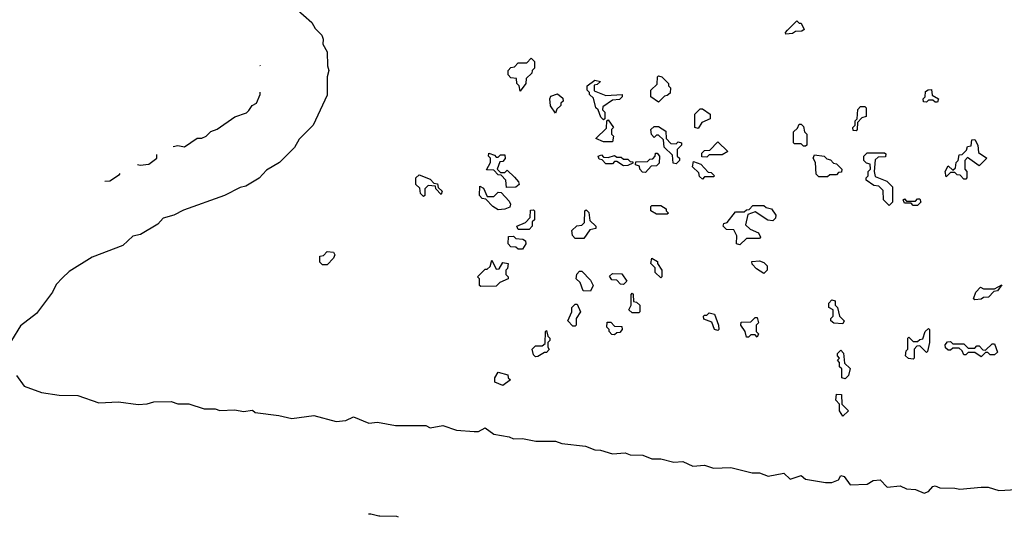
# Model space of a CAD drawing. Extents: x 2494118 to 2687960, y 757339 to 915227.
# Tile 94 of 256: x 2623575 to 2628060, y 757339 to 759606. Entities that reach past the tile are written whole.
import ezdxf

# ---------------------------------------------------------------- set-up
doc = ezdxf.new("R2010")
doc.units = 0

msp = doc.modelspace()

# ---------------------------------------------------------------- linework, layer by layer
at = {"layer": '0CON20XD'}
for points in [[(2624830.3, 759660.3), (2624905, 759593.3), (2624921.2, 759565), (2624951.2, 759535), (2624957.1, 759517.1), (2624956, 759495), (2624975, 759460), (2624977.5, 759395), (2624983.8, 759375), (2624975.8, 759345), (2624975, 759262.5), (2624911.2, 759125), (2624848.3, 759061.7), (2624826.6, 759023.4), (2624758.8, 758955), (2624699.7, 758920.3), (2624665.4, 758884.6), (2624605, 758848), (2624578.6, 758841.4), (2624507.5, 758805), (2624321.4, 758738.6), (2624277.5, 758715), (2624228.1, 758701.9), (2624205, 758674), (2624125, 758628), (2624090.6, 758619.4), (2624045, 758576.7), (2623905, 758524), (2623800.9, 758459.1), (2623770.3, 758429.7), (2623740.9, 758399.1), (2623723.8, 758365), (2623651.7, 758268.3), (2623578.8, 758211.2), (2623538, 758145)], [(2627065, 759540), (2627063, 759547), (2627071.7, 759558.3), (2627115, 759600), (2627125, 759590), (2627135, 759590), (2627148.3, 759561.7), (2627137, 759553), (2627108.3, 759551.7), (2627095, 759542.5), (2627065, 759540)], [(2625855, 759280), (2625850, 759305), (2625840, 759315), (2625838.3, 759338.3), (2625811.7, 759341.7), (2625800, 759355), (2625800, 759375), (2625811.7, 759388.3), (2625828.3, 759391.7), (2625845, 759410), (2625885, 759410), (2625905, 759430), (2625920, 759415), (2625920, 759385), (2625910, 759375), (2625908.3, 759361.7), (2625881.7, 759338.3), (2625880, 759315), (2625855, 759280)], [(2624671.7, 759394.5), (2624670.3, 759396.7)], [(2626235, 759150), (2626221.7, 759161.7), (2626210, 759195), (2626200, 759205), (2626188.3, 759248.3), (2626170, 759265), (2626170, 759275), (2626160, 759285), (2626160, 759305), (2626195, 759330), (2626220, 759325), (2626205, 759310), (2626191.7, 759308.3), (2626191.7, 759281.7), (2626245, 759260), (2626320, 759265), (2626320, 759255), (2626307, 759243), (2626275, 759240), (2626231.7, 759208.3), (2626230, 759195), (2626240, 759185), (2626240, 759155), (2626235, 759150)], [(2626485, 759230), (2626450, 759255), (2626450, 759285), (2626478.3, 759311.7), (2626480, 759345), (2626485, 759350), (2626500, 759345), (2626530, 759315), (2626530, 759305), (2626540, 759295), (2626538.3, 759271.7), (2626525, 759260), (2626511.7, 759258.3), (2626485, 759230)], [(2624273.5, 759028.9), (2624295, 759032.5), (2624325, 759027.5), (2624383.3, 759066.7), (2624405, 759066.7), (2624424, 759076), (2624445, 759096), (2624475, 759106.7), (2624555, 759163.3), (2624607.7, 759182.3), (2624618, 759192), (2624633.3, 759215), (2624654, 759226), (2624670, 759265), (2624670.1, 759275.5)], [(2626015, 759180), (2625993.6, 759213.6), (2625990, 759245), (2625995, 759257.5), (2626025, 759267.5), (2626048.3, 759248.3), (2626050, 759235), (2626040, 759225), (2626040, 759215), (2626021.7, 759198.3), (2626015, 759180)], [(2627755, 759230), (2627745, 759230), (2627735, 759240), (2627715, 759240), (2627705, 759230), (2627691.7, 759231.7), (2627690, 759245), (2627700, 759255), (2627701.7, 759278.3), (2627713, 759287), (2627728.3, 759288.3), (2627731.7, 759261.7), (2627760, 759245), (2627755, 759230)], [(2626665, 759110), (2626650, 759115), (2626650, 759175), (2626675, 759200), (2626685, 759200), (2626720, 759175), (2626720, 759155), (2626681.7, 759138.3), (2626665, 759110)], [(2627385, 759100), (2627371.7, 759101.7), (2627370, 759115), (2627380, 759125), (2627380, 759145), (2627390, 759155), (2627393, 759197), (2627405, 759210), (2627425, 759210), (2627430, 759205), (2627430, 759165), (2627411.7, 759158.3), (2627391.7, 759138.3), (2627390, 759105), (2627385, 759100)], [(2626275, 759050), (2626235, 759050), (2626200, 759065), (2626248.3, 759111.7), (2626250, 759145), (2626255, 759150), (2626280, 759115), (2626270, 759105), (2626270, 759085), (2626280, 759075), (2626275, 759050)], [(2626565, 758950), (2626551.7, 758951.7), (2626548.3, 758988.3), (2626510, 759025), (2626508.3, 759058.3), (2626485, 759080), (2626475, 759080), (2626465, 759070), (2626452.5, 759082.5), (2626450, 759105), (2626465, 759120), (2626485, 759120), (2626518.3, 759098.3), (2626520, 759065), (2626541.7, 759041.7), (2626565, 759040), (2626575, 759050), (2626590, 759045), (2626590, 759035), (2626570, 759015), (2626570, 758985), (2626580, 758975), (2626580, 758965), (2626565, 758950)], [(2627155, 759030), (2627145, 759030), (2627135, 759040), (2627105, 759040), (2627100, 759045), (2627100, 759095), (2627118.3, 759111.7), (2627125, 759130), (2627135, 759130), (2627145, 759120), (2627150, 759095), (2627160, 759085), (2627160, 759035), (2627155, 759030)], [(2626705, 758980), (2626681.7, 758981.7), (2626681.7, 758998.3), (2626695, 759010), (2626718.3, 759011.7), (2626755, 759050), (2626800, 759005), (2626775, 758990), (2626715, 758990), (2626705, 758980)], [(2627885, 758880), (2627875, 758880), (2627858.3, 758898.3), (2627845, 758900), (2627835, 758910), (2627815, 758910), (2627795, 758890), (2627790, 758915), (2627805, 758940), (2627825, 758920), (2627838.3, 758931.7), (2627840, 758955), (2627850, 758965), (2627855, 758990), (2627868.3, 758991.7), (2627888.3, 759011.7), (2627891.7, 759028.3), (2627908.3, 759031.7), (2627911.7, 759058.3), (2627925, 759060), (2627940, 759035), (2627941.7, 759001.7), (2627980, 758975), (2627945, 758940), (2627891.7, 758978.3), (2627880, 758965), (2627880, 758925), (2627890, 758915), (2627890, 758885), (2627885, 758880)], [(2625791.7, 758841.7), (2625790, 758875), (2625768.3, 758898.3), (2625755, 758900), (2625735, 758920), (2625701.7, 758921.7), (2625720, 758955), (2625720, 758975), (2625710, 758985), (2625711.7, 758998.3), (2625738.3, 758988.3), (2625745, 758980), (2625755, 758980), (2625765, 758990), (2625785, 758990), (2625787, 758973), (2625775, 758960), (2625761.7, 758958.3), (2625750, 758925), (2625765, 758910), (2625785, 758910), (2625795, 758920), (2625828.3, 758888.3), (2625847, 758867), (2625850, 758855), (2625835, 758842.5), (2625791.7, 758841.7)], [(2626425, 758910), (2626411.7, 758911.7), (2626400, 758925), (2626398.3, 758938.3), (2626380, 758945), (2626381.7, 758958.3), (2626435, 758960), (2626445, 758970), (2626458.3, 758971.7), (2626470, 758985), (2626471.7, 758998.3), (2626478.3, 758998.3), (2626490, 758985), (2626488.3, 758951.7), (2626475, 758940), (2626451.7, 758938.3), (2626425, 758910)], [(2627535, 758760), (2627510, 758785), (2627508.3, 758828.3), (2627488.3, 758848.3), (2627465, 758850), (2627430, 758875), (2627430, 758885), (2627440, 758895), (2627440, 758915), (2627450, 758925), (2627448.3, 758948.3), (2627431.7, 758951.7), (2627420, 758965), (2627420, 758985), (2627435, 759000), (2627515, 759000), (2627520, 758995), (2627518.3, 758981.7), (2627485, 758980), (2627471.7, 758968.3), (2627467.5, 758915), (2627471.7, 758891.7), (2627525, 758870), (2627550, 758845), (2627550, 758775), (2627535, 758760)], [(2624111, 758946.1), (2624123.3, 758943.3), (2624162.5, 758947.5), (2624200, 758975), (2624200, 758991.5)], [(2626325, 758940), (2626295, 758960), (2626285, 758960), (2626275, 758950), (2626245, 758950), (2626228.3, 758968.3), (2626215, 758970), (2626210, 758985), (2626225, 758990), (2626235, 758980), (2626255, 758977.5), (2626285, 758987.5), (2626295, 758980), (2626315, 758980), (2626325, 758970), (2626345, 758970), (2626355, 758960), (2626368.3, 758958.3), (2626368.3, 758951.7), (2626345, 758942.5), (2626325, 758940)], [(2626685, 758880), (2626671.7, 758891.7), (2626668.3, 758908.3), (2626640, 758935), (2626645, 758960), (2626678.3, 758948.3), (2626711.7, 758911.7), (2626725, 758910), (2626740, 758895), (2626735, 758890), (2626695, 758890), (2626685, 758880)], [(2627255, 758890), (2627215, 758890), (2627203, 758903), (2627200, 758955), (2627190, 758975), (2627195, 758990), (2627240, 758985), (2627251.7, 758971.7), (2627268.3, 758968.3), (2627281.7, 758951.7), (2627295, 758950), (2627320, 758925), (2627318.3, 758911.7), (2627305, 758910), (2627295, 758900), (2627265, 758900), (2627255, 758890)], [(2623962.6, 758870.6), (2623985, 758872.5), (2624029.3, 758900.7), (2624032.1, 758906)], [(2625415, 758800), (2625400, 758815), (2625398.3, 758838.3), (2625380, 758855), (2625380, 758885), (2625395, 758900), (2625445, 758880), (2625461.7, 758861.7), (2625478.3, 758858.3), (2625481.7, 758841.7), (2625500, 758825), (2625495, 758810), (2625470, 758835), (2625468.3, 758848.3), (2625435, 758850), (2625420, 758835), (2625420, 758805), (2625415, 758800)], [(2625755, 758740), (2625730, 758755), (2625698.3, 758788.3), (2625681.7, 758791.7), (2625670, 758805), (2625671.7, 758848.3), (2625688.3, 758838.3), (2625705, 758800), (2625735, 758800), (2625755, 758820), (2625768.3, 758818.3), (2625805, 758780), (2625810, 758765), (2625808.3, 758751.7), (2625785, 758742.5), (2625755, 758740)], [(2627665, 758760), (2627645, 758760), (2627635, 758770), (2627605, 758770), (2627600, 758785), (2627605, 758790), (2627615, 758780), (2627655, 758780), (2627665, 758790), (2627675, 758790), (2627680, 758775), (2627665, 758760)], [(2625895, 758650), (2625845, 758650), (2625840, 758665), (2625878.3, 758681.7), (2625900, 758705), (2625901.7, 758738.3), (2625915, 758740), (2625920, 758735), (2625920, 758695), (2625910, 758685), (2625910, 758665), (2625895, 758650)], [(2626145, 758610), (2626105, 758610), (2626093, 758623), (2626090, 758645), (2626113, 758667), (2626135, 758670), (2626148.3, 758681.7), (2626150, 758735), (2626155, 758740), (2626167, 758727), (2626171.7, 758691.7), (2626200, 758665), (2626200, 758655), (2626171.7, 758648.3), (2626145, 758610)], [(2626525, 758720), (2626475, 758720), (2626450, 758735), (2626450, 758755), (2626455, 758760), (2626495, 758760), (2626520, 758745), (2626520, 758735), (2626530, 758725), (2626525, 758720)], [(2626855, 758580), (2626840, 758585), (2626841.7, 758621.7), (2626828.3, 758648.3), (2626795, 758650), (2626780, 758665), (2626781.7, 758678.3), (2626798.3, 758681.7), (2626835, 758730), (2626875, 758730), (2626885, 758740), (2626898.3, 758741.7), (2626915, 758760), (2626965, 758760), (2626975, 758750), (2627000, 758745), (2627020, 758715), (2627018.3, 758701.7), (2627005, 758690), (2626983.3, 758693.3), (2626925, 758730), (2626891.7, 758718.3), (2626881.7, 758671.7), (2626901.7, 758651.7), (2626940, 758635), (2626950, 758615), (2626945, 758610), (2626885, 758610), (2626855, 758580)], [(2625865, 758560), (2625845, 758560), (2625835, 758570), (2625811.7, 758571.7), (2625800, 758585), (2625801.7, 758618.3), (2625825, 758620), (2625835, 758610), (2625867, 758607), (2625878.3, 758598.3), (2625880, 758585), (2625865, 758560)], [(2624975, 758490), (2624955, 758490), (2624941.7, 758501.7), (2624941.7, 758528.3), (2624958.3, 758531.7), (2624975, 758550), (2625005, 758547.5), (2625010, 758535), (2625005, 758520), (2624975, 758490)], [(2625675, 758390), (2625670, 758395), (2625670, 758425), (2625660, 758435), (2625695, 758470), (2625705, 758470), (2625718.3, 758481.7), (2625725, 758510), (2625745, 758470), (2625758.3, 758471.7), (2625775, 758500), (2625800, 758495), (2625797, 758473), (2625790, 758465), (2625790, 758445), (2625800, 758435), (2625800, 758425), (2625761.7, 758408.3), (2625745, 758392.5), (2625675, 758390)], [(2626495, 758430), (2626470, 758455), (2626470, 758475), (2626450, 758495), (2626455, 758520), (2626480, 758505), (2626480, 758495), (2626500, 758465), (2626500, 758435), (2626495, 758430)], [(2626965, 758450), (2626931.7, 758471.7), (2626911.7, 758491.7), (2626910, 758505), (2626945, 758507.5), (2626965, 758500), (2626980, 758485), (2626980, 758465), (2626965, 758450)], [(2626175, 758370), (2626141.7, 758371.7), (2626128.3, 758408.3), (2626110, 758425), (2626113, 758447), (2626125, 758460), (2626135, 758460), (2626175, 758420), (2626187.5, 758395), (2626175, 758370)], [(2626325, 758400), (2626311.7, 758401.7), (2626295, 758420), (2626271.7, 758421.7), (2626261.7, 758438.3), (2626275, 758450), (2626318.3, 758448.3), (2626340, 758415), (2626325, 758400)], [(2627925, 758330), (2627920, 758335), (2627930, 758365), (2627951.7, 758388.3), (2627965, 758380), (2628015, 758380), (2628048.3, 758398.3), (2628028.3, 758371.7), (2628011.7, 758368.3), (2627988.3, 758341.7), (2627965, 758340), (2627955, 758332.5), (2627925, 758330)], [(2626395, 758270), (2626365, 758270), (2626350, 758285), (2626360, 758305), (2626360, 758355), (2626365, 758360), (2626370, 758355), (2626371.7, 758321.7), (2626385, 758320), (2626400, 758305), (2626400, 758275), (2626395, 758270)], [(2627325, 758220), (2627283, 758223), (2627270, 758235), (2627270, 758245), (2627280, 758255), (2627280, 758285), (2627260, 758295), (2627260, 758315), (2627275, 758330), (2627290, 758325), (2627290, 758305), (2627300, 758295), (2627310, 758255), (2627330, 758235), (2627325, 758220)], [(2626105, 758210), (2626095, 758210), (2626072.5, 758235), (2626090, 758275), (2626090, 758295), (2626105, 758310), (2626115, 758310), (2626130, 758275), (2626110, 758245), (2626110, 758215), (2626105, 758210)], [(2626755, 758190), (2626740, 758195), (2626728.3, 758228.3), (2626691.7, 758241.7), (2626690, 758255), (2626695, 758260), (2626705, 758260), (2626715, 758270), (2626740, 758265), (2626757.5, 758215), (2626760, 758195), (2626755, 758190)], [(2626935, 758160), (2626925, 758170), (2626905, 758170), (2626895, 758160), (2626885, 758160), (2626880, 758185), (2626860, 758215), (2626861.7, 758228.3), (2626905, 758230), (2626925, 758250), (2626935, 758250), (2626940, 758225), (2626930, 758215), (2626930, 758185), (2626940, 758175), (2626935, 758160)], [(2625925, 758070), (2625915, 758080), (2625910, 758105), (2625925, 758120), (2625955, 758120), (2625968.3, 758131.7), (2625970, 758185), (2625975, 758190), (2625980, 758165), (2625990, 758155), (2625990, 758145), (2625980, 758135), (2625980, 758115), (2625987, 758103), (2625975, 758090), (2625965, 758090), (2625935, 758072.5), (2625925, 758070)], [(2626285, 758170), (2626271.7, 758171.7), (2626260, 758185), (2626260, 758195), (2626250, 758205), (2626251.7, 758228.3), (2626268.3, 758228.3), (2626285, 758210), (2626318.3, 758208.3), (2626320, 758195), (2626308.3, 758181.7), (2626295, 758180), (2626285, 758170)], [(2627645, 758060), (2627623, 758063), (2627610, 758075), (2627613, 758097), (2627620, 758105), (2627620, 758155), (2627625, 758160), (2627645, 758140), (2627665, 758140), (2627675, 758150), (2627688.3, 758151.7), (2627700, 758185), (2627715, 758200), (2627720, 758195), (2627720, 758135), (2627710, 758095), (2627705, 758090), (2627675, 758120), (2627661.7, 758118.3), (2627650, 758105), (2627650, 758065), (2627645, 758060)], [(2627335, 757970), (2627320, 757975), (2627320, 758015), (2627310, 758025), (2627310, 758045), (2627300, 758055), (2627310, 758065), (2627300, 758075), (2627300, 758085), (2627315, 758100), (2627327, 758087), (2627331.7, 758041.7), (2627357.5, 758017.5), (2627350, 757985), (2627335, 757970)], [(2627955, 758070), (2627925, 758090), (2627895, 758090), (2627885, 758080), (2627875, 758080), (2627868.3, 758098.3), (2627855, 758110), (2627825, 758110), (2627815, 758100), (2627805, 758100), (2627791.7, 758111.7), (2627790, 758125), (2627801.7, 758138.3), (2627815, 758140), (2627825, 758130), (2627875, 758130), (2627895, 758110), (2627925, 758110), (2627935, 758120), (2627945, 758120), (2627961.7, 758101.7), (2627975, 758100), (2628005, 758130), (2628015, 758130), (2628028.3, 758091.7), (2628015, 758080), (2627995, 758080), (2627985, 758090), (2627975, 758090), (2627955, 758070)], [(2623560, 757985), (2623595, 757937.5), (2623675, 757907.5), (2623755, 757896), (2623840, 757895), (2623935, 757861.2), (2624025, 757866), (2624115, 757853.8), (2624155, 757856.2), (2624186.1, 757866.1), (2624265, 757866.2), (2624295, 757855.8), (2624345.9, 757855.9), (2624415, 757833.8), (2624465, 757833.3), (2624486.4, 757826.4), (2624555, 757828.8), (2624595, 757821.2), (2624635, 757826.7), (2624647, 757817), (2624755, 757803.3), (2624815, 757788.8), (2624915, 757802.5), (2625016.4, 757776.4), (2625060, 757780), (2625095, 757796.7), (2625165, 757767.5), (2625205, 757772.5), (2625287, 757757), (2625425, 757757.5), (2625445, 757746.7), (2625503, 757757), (2625565, 757736.7), (2625645, 757730), (2625665, 757730), (2625695, 757747.5), (2625735, 757717.5), (2625805, 757706), (2625825, 757696.7), (2625865, 757698.8), (2625926.4, 757686.4), (2626015, 757686.7), (2626045, 757676.2), (2626153, 757663), (2626195, 757646.2), (2626220, 757645), (2626275, 757628.8), (2626333, 757633), (2626355, 757623.3), (2626413, 757623), (2626455, 757606.2), (2626495, 757606.2), (2626555, 757591.2), (2626595, 757593.3), (2626641.7, 757571.7), (2626695, 757577.5), (2626735, 757563.8), (2626815, 757566.7), (2626911.7, 757541.7), (2626945, 757542.5), (2626985, 757526.2), (2627055, 757540), (2627085, 757513.3), (2627135, 757530), (2627155, 757512.5), (2627245, 757497.5), (2627275, 757497.5), (2627305, 757510), (2627315, 757530), (2627330, 757525), (2627357.5, 757487.5), (2627435, 757490), (2627463, 757507), (2627495, 757510), (2627526.7, 757476.7), (2627585, 757482.5), (2627615, 757468.8), (2627656.1, 757466.1), (2627695, 757450), (2627715, 757456.7), (2627735, 757480), (2627745, 757482.5), (2627767, 757473), (2627835, 757472.5), (2627857, 757467), (2627955, 757477.5), (2627986.4, 757476.4), (2628035, 757461.2), (2628115, 757466.7)], [(2625775, 757940), (2625740, 757955), (2625740, 757975), (2625755, 758000), (2625798.3, 757988.3), (2625800, 757975), (2625810, 757965), (2625775, 757940)], [(2627325, 757800), (2627310, 757825), (2627310, 757855), (2627293, 757873), (2627295, 757900), (2627318.3, 757898.3), (2627320, 757855), (2627350, 757825), (2627325, 757800)], [(2625300.2, 757339.5), (2625293, 757343), (2625215.1, 757345), (2625210.6, 757345.3), (2625175, 757354.2), (2625163.4, 757354)]]:
    msp.add_lwpolyline(points, dxfattribs=at)

doc.saveas('drawing.dxf')
